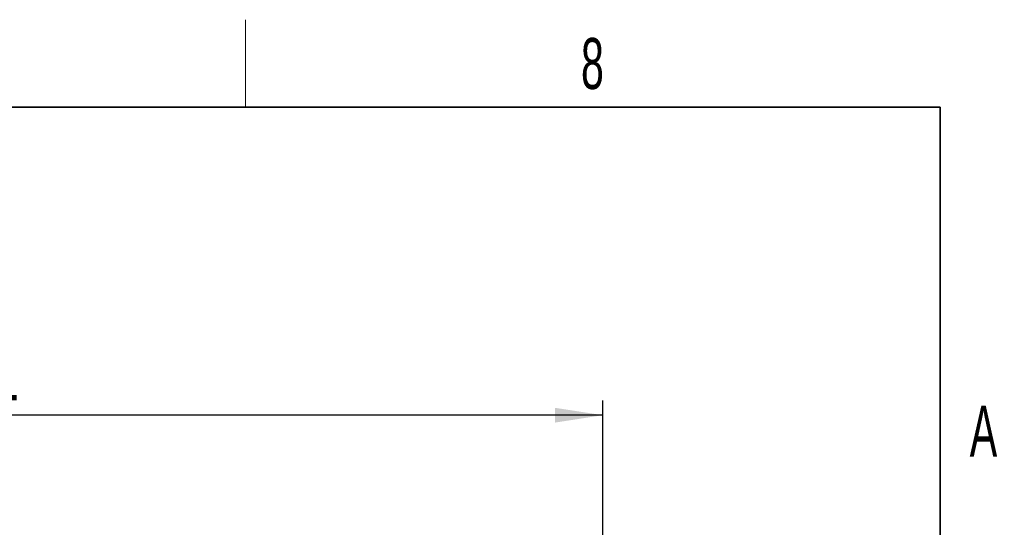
# Paper-space layout 'Blatt3' of a CAD drawing. Header units: millimetres. Extents: x 5 to 418, y 2 to 292.
# Tile 100 of 100: x 345 to 412, y 254 to 288. Entities that reach past the tile are written whole.
import ezdxf

# ---------------------------------------------------------------- set-up
doc = ezdxf.new("R2010")
doc.units = ezdxf.units.MM
doc.layers.add('SLD-0', color=7, linetype='Continuous')
doc.styles.add('SLDTEXTSTYLE0', font='TXT', dxfattribs={"width": 0.605})
doc.dimstyles.new('SLDDIMSTYLE0', dxfattribs={"dimtxt": 3.5, "dimasz": 3.302, "dimexe": 0, "dimexo": 0.0625, "dimgap": 0.875, "dimtad": 1, "dimdec": 0, "dimlfac": 6, "dimrnd": 1e-09, "dimzin": 12, "dimdsep": 46, "dimtxsty": 'SLDTEXTSTYLE0', "dimsah": 1, "dimcen": 0.09, "dimadec": 0, "dimazin": 3, "dimtfac": 1, "dimtofl": 0, "dimtmove": 0, "dimatfit": 3, "dimfxl": 1, "dimfrac": 2, "dimtolj": 1, "dimtzin": 12, "dimarcsym": 0})

# ---------------------------------------------------------------- blocks, each defined once
blk = doc.blocks.new('_D_23')
at = {"layer": 'SLD-0', "color": 7}
for p, q in [((303.059, 221.188), (303.059, 262.341)), ((384.826, 221.188), (384.826, 262.341)), ((384.826, 261.341), (303.059, 261.341))]:
    blk.add_line(p, q, dxfattribs=at)
for points in [[(303.059, 261.341), (306.361, 260.833), (306.361, 261.849)], [(384.826, 261.341), (381.524, 261.849), (381.524, 260.833)]]:
    blk.add_solid(points, dxfattribs=at)
at = {"layer": 'SLD-0', "color": 7, "insert": (339.932, 265.853), "char_height": 3.5, "attachment_point": 1, "style": 'SLDTEXTSTYLE0'}
blk.add_mtext('491', dxfattribs=at)

psp = doc.layouts.new('Blatt3')

# ---------------------------------------------------------------- linework, layer by layer
at = {"layer": 'SLD-0', "lineweight": 18}
psp.add_line((360.25, 282.5), (360.25, 288.5), dxfattribs=at)
at = {"layer": 'SLD-0', "lineweight": 35}
for p, q in [((408, 282.5), (26, 282.5)), ((408, 12), (408, 282.5))]:
    psp.add_line(p, q, dxfattribs=at)

# ---------------------------------------------------------------- texts
at = {"layer": 'SLD-0', "char_height": 3.5, "attachment_point": 2, "style": 'SLDTEXTSTYLE0'}
for s, insert in [('8', (384.1027, 287.243)), ('A', (410.9816, 262.0011))]:
    psp.add_mtext(s, dxfattribs=dict(at, insert=insert))

# ---------------------------------------------------------------- dimensions: what is measured, and where the dimension line sits
at = {"layer": 'SLD-0', "color": 7}
dim = psp.add_linear_dim(base=(303.059, 261.3413), p1=(384.8256, 221.1879), p2=(303.059, 221.1879), dimstyle='SLDDIMSTYLE0', dxfattribs=at)
dim.commit()
dim.dimension.update_dxf_attribs({"geometry": '_D_23', "text_midpoint": (343.9423, 261.3413), "dimtype": 160})

doc.saveas('drawing.dxf')
